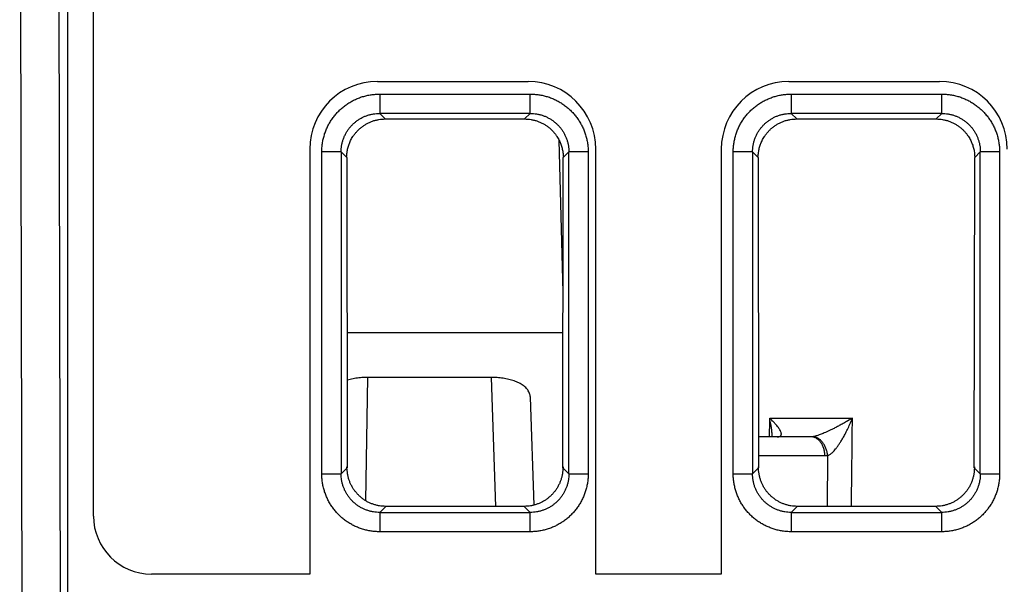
# Model space of a CAD drawing. Header units: inches. Extents: x 0 to 34, y 0 to 22.
# Tile 16 of 75: x 16.279 to 16.789, y 3.659 to 3.951. Entities that reach past the tile are written whole.
import ezdxf

# ---------------------------------------------------------------- set-up
doc = ezdxf.new("R2010")
doc.units = ezdxf.units.IN
doc.header["$LTSCALE"] = 1.87
doc.header["$MEASUREMENT"] = 0
doc.layers.get('0').update_dxf_attribs({"linetype": 'CONTINUOUS'})

msp = doc.modelspace()

# ---------------------------------------------------------------- linework, layer by layer
at = {"color": 7, "linetype": 'CONTINUOUS'}
for p, q in [((16.31756, 3.69435), (16.31756, 4.82126)), ((16.27936, 4.23535), (16.28096, 3.362)), ((16.30094, 3.36271), (16.29934, 4.23535)), ((16.30407, 4.00035), (16.30407, 3.65369)), ((16.46456, 3.91935), (16.54256, 3.91935)), ((16.67756, 3.91935), (16.75556, 3.91935)), ((16.46572, 3.9128), (16.46572, 3.9028)), ((16.46573, 3.9128), (16.54366, 3.9128)), ((16.54366, 3.9028), (16.54366, 3.9128)), ((16.67872, 3.9128), (16.67872, 3.9028)), ((16.67873, 3.9128), (16.75666, 3.9128)), ((16.75666, 3.9028), (16.75666, 3.9128)), ((16.46861, 3.89991), (16.46572, 3.9028)), ((16.54366, 3.9028), (16.46572, 3.9028)), ((16.46861, 3.89991), (16.54077, 3.89991)), ((16.54366, 3.9028), (16.54077, 3.89991)), ((16.68161, 3.89991), (16.67872, 3.9028)), ((16.75666, 3.9028), (16.67872, 3.9028)), ((16.68161, 3.89991), (16.75377, 3.89991)), ((16.75666, 3.9028), (16.75377, 3.89991)), ((16.42956, 3.88435), (16.42956, 3.66435)), ((16.56065, 3.81008), (16.55858, 3.88895)), ((16.57756, 3.66435), (16.57756, 3.88435)), ((16.64256, 3.88435), (16.64256, 3.66435)), ((16.43574, 3.71623), (16.43574, 3.88282)), ((16.44574, 3.88282), (16.43574, 3.88282)), ((16.44574, 3.88282), (16.44574, 3.71623)), ((16.44574, 3.88282), (16.44865, 3.8799)), ((16.44865, 3.8799), (16.44885, 3.71934)), ((16.56054, 3.71934), (16.56073, 3.8799)), ((16.56073, 3.8799), (16.56365, 3.88282)), ((16.56365, 3.71623), (16.56365, 3.88282)), ((16.57364, 3.88282), (16.56365, 3.88282)), ((16.57364, 3.88282), (16.57364, 3.71623)), ((16.64874, 3.71623), (16.64874, 3.88282)), ((16.65874, 3.88282), (16.64874, 3.88282)), ((16.65874, 3.88282), (16.66165, 3.8799)), ((16.65874, 3.88282), (16.65874, 3.71623)), ((16.66165, 3.8799), (16.66185, 3.71934)), ((16.77354, 3.71934), (16.77373, 3.8799)), ((16.77373, 3.8799), (16.77665, 3.88282)), ((16.77665, 3.71623), (16.77665, 3.88282)), ((16.78664, 3.88282), (16.77665, 3.88282)), ((16.78664, 3.88282), (16.78664, 3.71623)), ((16.44876, 3.78935), (16.56062, 3.78935)), ((16.45853, 3.70226), (16.45964, 3.76611)), ((16.52337, 3.76611), (16.45964, 3.76611)), ((16.52337, 3.76611), (16.5257, 3.69937)), ((16.54566, 3.70005), (16.54371, 3.75586)), ((16.66761, 3.745), (16.71044, 3.745)), ((16.68907, 3.73535), (16.66183, 3.73535)), ((16.67149, 3.73535), (16.67214, 3.7354)), ((16.69618, 3.72552), (16.66184, 3.72552)), ((16.69758, 3.72562), (16.69732, 3.69937)), ((16.43574, 3.71623), (16.44574, 3.71623)), ((16.44885, 3.71934), (16.44574, 3.71623)), ((16.56365, 3.71623), (16.56054, 3.71934)), ((16.56365, 3.71623), (16.57364, 3.71623)), ((16.64874, 3.71623), (16.65874, 3.71623)), ((16.66185, 3.71934), (16.65874, 3.71623)), ((16.77665, 3.71623), (16.77354, 3.71934)), ((16.77665, 3.71623), (16.78664, 3.71623)), ((16.46572, 3.69624), (16.46886, 3.69937)), ((16.46572, 3.69624), (16.46572, 3.68624)), ((16.46572, 3.69624), (16.54366, 3.69624)), ((16.54053, 3.69937), (16.46886, 3.69937)), ((16.54053, 3.69937), (16.54366, 3.69624)), ((16.54366, 3.68624), (16.54366, 3.69624)), ((16.67872, 3.69624), (16.68186, 3.69937)), ((16.67872, 3.69624), (16.67872, 3.68624)), ((16.67872, 3.69624), (16.75666, 3.69624)), ((16.75353, 3.69937), (16.68186, 3.69937)), ((16.75353, 3.69937), (16.75666, 3.69624)), ((16.75666, 3.68624), (16.75666, 3.69624)), ((16.54366, 3.68624), (16.46573, 3.68624)), ((16.75666, 3.68624), (16.67873, 3.68624)), ((16.42956, 3.66435), (16.34756, 3.66435)), ((16.64256, 3.66435), (16.57756, 3.66435))]:
    msp.add_line(p, q, dxfattribs=at)
for centre, radius, start, end in [((16.46456, 3.88435), 0.035, 90, 180), ((16.54256, 3.88435), 0.035, 0, 90), ((16.67756, 3.88435), 0.035, 90, 180), ((16.75556, 3.88435), 0.035, 0, 90), ((16.34756, 3.69435), 0.03, 180, 270)]:
    msp.add_arc(centre, radius, start, end, dxfattribs=at)
for points, knots in [([(16.43574, 3.88282), (16.43574, 3.88356), (16.4358, 3.88504), (16.43605, 3.88727), (16.43646, 3.88947), (16.43704, 3.89164), (16.43778, 3.89377), (16.43868, 3.89583), (16.43973, 3.89782), (16.44092, 3.89972), (16.44226, 3.90153), (16.44372, 3.90323), (16.44531, 3.90482), (16.44702, 3.90629), (16.44883, 3.90762), (16.45073, 3.90881), (16.45271, 3.90986), (16.45478, 3.91076), (16.4569, 3.9115), (16.45907, 3.91208), (16.46128, 3.9125), (16.4635, 3.91274), (16.46498, 3.9128), (16.46573, 3.9128)], [0, 0, 0, 0, 0.04722, 0.094692, 0.142347, 0.190097, 0.237854, 0.285541, 0.333171, 0.380805, 0.428482, 0.476191, 0.523909, 0.571616, 0.619293, 0.666928, 0.714561, 0.762244, 0.809988, 0.857719, 0.905351, 0.9528, 1, 1, 1, 1]), ([(16.54366, 3.9128), (16.5444, 3.9128), (16.54589, 3.91274), (16.54811, 3.91249), (16.55032, 3.91208), (16.55249, 3.9115), (16.55461, 3.91076), (16.55667, 3.90986), (16.55866, 3.90881), (16.56056, 3.90762), (16.56237, 3.90628), (16.56408, 3.90482), (16.56567, 3.90323), (16.56713, 3.90152), (16.56847, 3.89971), (16.56966, 3.89781), (16.57071, 3.89583), (16.5716, 3.89376), (16.57235, 3.89164), (16.57293, 3.88947), (16.57334, 3.88726), (16.57359, 3.88504), (16.57364, 3.88356), (16.57364, 3.88282)], [0, 0, 0, 0, 0.04722, 0.094692, 0.142347, 0.190097, 0.237854, 0.285541, 0.333171, 0.380805, 0.428482, 0.476191, 0.523909, 0.571616, 0.619293, 0.666928, 0.714561, 0.762244, 0.809988, 0.857719, 0.905351, 0.9528, 1, 1, 1, 1]), ([(16.64874, 3.88282), (16.64874, 3.88356), (16.6488, 3.88504), (16.64905, 3.88727), (16.64946, 3.88947), (16.65004, 3.89164), (16.65078, 3.89377), (16.65168, 3.89583), (16.65273, 3.89782), (16.65392, 3.89972), (16.65526, 3.90153), (16.65672, 3.90323), (16.65831, 3.90482), (16.66002, 3.90629), (16.66183, 3.90762), (16.66373, 3.90881), (16.66571, 3.90986), (16.66778, 3.91076), (16.6699, 3.9115), (16.67207, 3.91208), (16.67428, 3.9125), (16.6765, 3.91274), (16.67798, 3.9128), (16.67873, 3.9128)], [0, 0, 0, 0, 0.04722, 0.094692, 0.142347, 0.190097, 0.237854, 0.285541, 0.333171, 0.380805, 0.428482, 0.476191, 0.523909, 0.571616, 0.619293, 0.666928, 0.714561, 0.762244, 0.809988, 0.857719, 0.905351, 0.9528, 1, 1, 1, 1]), ([(16.75666, 3.9128), (16.7574, 3.9128), (16.75889, 3.91274), (16.76111, 3.91249), (16.76332, 3.91208), (16.76549, 3.9115), (16.76761, 3.91076), (16.76967, 3.90986), (16.77166, 3.90881), (16.77356, 3.90762), (16.77537, 3.90628), (16.77708, 3.90482), (16.77867, 3.90323), (16.78013, 3.90152), (16.78147, 3.89971), (16.78266, 3.89781), (16.78371, 3.89583), (16.7846, 3.89376), (16.78535, 3.89164), (16.78593, 3.88947), (16.78634, 3.88726), (16.78659, 3.88504), (16.78664, 3.88356), (16.78664, 3.88282)], [0, 0, 0, 0, 0.04722, 0.094692, 0.142347, 0.190097, 0.237854, 0.285541, 0.333171, 0.380805, 0.428482, 0.476191, 0.523909, 0.571616, 0.619293, 0.666928, 0.714561, 0.762244, 0.809988, 0.857719, 0.905351, 0.9528, 1, 1, 1, 1]), ([(16.44574, 3.88282), (16.44574, 3.88337), (16.44578, 3.88447), (16.44598, 3.88612), (16.44632, 3.88774), (16.44679, 3.88932), (16.4474, 3.89086), (16.44812, 3.89235), (16.44897, 3.89377), (16.44993, 3.89512), (16.451, 3.89638), (16.45216, 3.89755), (16.45343, 3.89861), (16.45477, 3.89957), (16.45619, 3.90042), (16.45768, 3.90115), (16.45922, 3.90175), (16.46081, 3.90222), (16.46243, 3.90256), (16.46407, 3.90276), (16.46517, 3.9028), (16.46572, 3.9028)], [0, 0, 0, 0, 0.052717, 0.10541, 0.15808, 0.210729, 0.263358, 0.315969, 0.368567, 0.421154, 0.473736, 0.526316, 0.578897, 0.631485, 0.684081, 0.736692, 0.789323, 0.841973, 0.894638, 0.947315, 1, 1, 1, 1]), ([(16.44873, 3.88053), (16.44873, 3.88085), (16.44867, 3.88155), (16.44883, 3.88261), (16.449, 3.88371), (16.44923, 3.88476), (16.44951, 3.88578), (16.44985, 3.88679), (16.45024, 3.88778), (16.45069, 3.88876), (16.45122, 3.88977), (16.45187, 3.89085), (16.45268, 3.89201), (16.45366, 3.8932), (16.45479, 3.89438), (16.45605, 3.8955), (16.45742, 3.89651), (16.45887, 3.8974), (16.46038, 3.89816), (16.46195, 3.8988), (16.46357, 3.89929), (16.46523, 3.89965), (16.46692, 3.89987), (16.46805, 3.89991), (16.46861, 3.89991)], [0, 0, 0, 0, 0.030552, 0.06853, 0.104184, 0.138702, 0.173282, 0.207919, 0.242288, 0.276781, 0.313239, 0.353638, 0.399642, 0.45047, 0.504082, 0.559065, 0.614455, 0.669613, 0.724617, 0.779576, 0.834689, 0.889771, 0.944919, 1, 1, 1, 1]), ([(16.54077, 3.89991), (16.54133, 3.89991), (16.54246, 3.89987), (16.54414, 3.89965), (16.54579, 3.8993), (16.5474, 3.89881), (16.54897, 3.89818), (16.55048, 3.89742), (16.55192, 3.89654), (16.55328, 3.89554), (16.55455, 3.89443), (16.55568, 3.89326), (16.55666, 3.89206), (16.55747, 3.89091), (16.55813, 3.88983), (16.55867, 3.88881), (16.55912, 3.88782), (16.55952, 3.88682), (16.55986, 3.88581), (16.56015, 3.88477), (16.56039, 3.88372), (16.56055, 3.88262), (16.56071, 3.88155), (16.56066, 3.88085), (16.56066, 3.88053)], [0, 0, 0, 0, 0.054846, 0.10975, 0.164586, 0.219454, 0.274181, 0.328959, 0.383862, 0.438961, 0.493694, 0.547212, 0.598069, 0.644161, 0.684728, 0.721431, 0.756215, 0.790885, 0.825809, 0.860682, 0.895479, 0.931373, 0.96949, 1, 1, 1, 1]), ([(16.54366, 3.9028), (16.54421, 3.9028), (16.54532, 3.90276), (16.54696, 3.90256), (16.54858, 3.90222), (16.55017, 3.90175), (16.55171, 3.90114), (16.55319, 3.90042), (16.55462, 3.89957), (16.55596, 3.89861), (16.55722, 3.89754), (16.55839, 3.89638), (16.55946, 3.89511), (16.56042, 3.89377), (16.56126, 3.89235), (16.56199, 3.89086), (16.56259, 3.88932), (16.56306, 3.88773), (16.5634, 3.88611), (16.5636, 3.88447), (16.56365, 3.88337), (16.56365, 3.88282)], [0, 0, 0, 0, 0.052717, 0.10541, 0.15808, 0.210729, 0.263358, 0.315969, 0.368567, 0.421154, 0.473736, 0.526316, 0.578897, 0.631485, 0.684081, 0.736692, 0.789323, 0.841973, 0.894638, 0.947315, 1, 1, 1, 1]), ([(16.65874, 3.88282), (16.65874, 3.88337), (16.65878, 3.88447), (16.65898, 3.88612), (16.65932, 3.88774), (16.65979, 3.88932), (16.6604, 3.89086), (16.66112, 3.89235), (16.66197, 3.89377), (16.66293, 3.89512), (16.664, 3.89638), (16.66516, 3.89755), (16.66643, 3.89861), (16.66777, 3.89957), (16.66919, 3.90042), (16.67068, 3.90115), (16.67222, 3.90175), (16.67381, 3.90222), (16.67543, 3.90256), (16.67707, 3.90276), (16.67817, 3.9028), (16.67872, 3.9028)], [0, 0, 0, 0, 0.052717, 0.10541, 0.15808, 0.210729, 0.263358, 0.315969, 0.368567, 0.421154, 0.473736, 0.526316, 0.578897, 0.631485, 0.684081, 0.736692, 0.789323, 0.841973, 0.894638, 0.947315, 1, 1, 1, 1]), ([(16.66173, 3.88053), (16.66173, 3.88085), (16.66167, 3.88155), (16.66183, 3.88261), (16.662, 3.88371), (16.66223, 3.88476), (16.66251, 3.88578), (16.66285, 3.88679), (16.66324, 3.88778), (16.66369, 3.88876), (16.66422, 3.88977), (16.66487, 3.89085), (16.66568, 3.89201), (16.66666, 3.8932), (16.66779, 3.89438), (16.66905, 3.8955), (16.67042, 3.89651), (16.67187, 3.8974), (16.67338, 3.89816), (16.67495, 3.8988), (16.67657, 3.89929), (16.67823, 3.89965), (16.67992, 3.89987), (16.68105, 3.89991), (16.68161, 3.89991)], [0, 0, 0, 0, 0.030552, 0.06853, 0.104184, 0.138702, 0.173282, 0.207919, 0.242288, 0.276781, 0.313239, 0.353638, 0.399642, 0.45047, 0.504082, 0.559065, 0.614455, 0.669613, 0.724617, 0.779576, 0.834689, 0.889771, 0.944919, 1, 1, 1, 1]), ([(16.75377, 3.89991), (16.75433, 3.89991), (16.75546, 3.89987), (16.75714, 3.89965), (16.75879, 3.8993), (16.7604, 3.89881), (16.76197, 3.89818), (16.76348, 3.89742), (16.76492, 3.89654), (16.76628, 3.89554), (16.76755, 3.89443), (16.76868, 3.89326), (16.76966, 3.89206), (16.77047, 3.89091), (16.77113, 3.88983), (16.77167, 3.88881), (16.77212, 3.88782), (16.77252, 3.88682), (16.77286, 3.88581), (16.77315, 3.88477), (16.77339, 3.88372), (16.77355, 3.88262), (16.77371, 3.88155), (16.77366, 3.88085), (16.77366, 3.88053)], [0, 0, 0, 0, 0.054846, 0.10975, 0.164586, 0.219454, 0.274181, 0.328959, 0.383862, 0.438961, 0.493694, 0.547212, 0.598069, 0.644161, 0.684728, 0.721431, 0.756215, 0.790885, 0.825809, 0.860682, 0.895479, 0.931373, 0.96949, 1, 1, 1, 1]), ([(16.75666, 3.9028), (16.75721, 3.9028), (16.75832, 3.90276), (16.75996, 3.90256), (16.76158, 3.90222), (16.76317, 3.90175), (16.76471, 3.90114), (16.76619, 3.90042), (16.76762, 3.89957), (16.76896, 3.89861), (16.77022, 3.89754), (16.77139, 3.89638), (16.77246, 3.89511), (16.77342, 3.89377), (16.77426, 3.89235), (16.77499, 3.89086), (16.77559, 3.88932), (16.77606, 3.88773), (16.7764, 3.88611), (16.7766, 3.88447), (16.77665, 3.88337), (16.77665, 3.88282)], [0, 0, 0, 0, 0.052717, 0.10541, 0.15808, 0.210729, 0.263358, 0.315969, 0.368567, 0.421154, 0.473736, 0.526316, 0.578897, 0.631485, 0.684081, 0.736692, 0.789323, 0.841973, 0.894638, 0.947315, 1, 1, 1, 1]), ([(16.45964, 3.76611), (16.45912, 3.76611), (16.45807, 3.7661), (16.45651, 3.76601), (16.45496, 3.76587), (16.45344, 3.76567), (16.45194, 3.76541), (16.45049, 3.7651), (16.44945, 3.76482), (16.44888, 3.76465), (16.44879, 3.76462)], [0, 0, 0, 0, 0.142931, 0.285581, 0.427065, 0.567219, 0.70511, 0.840483, 0.972702, 1, 1, 1, 1]), ([(16.54371, 3.75586), (16.5437, 3.75619), (16.54363, 3.75686), (16.54336, 3.75783), (16.54294, 3.75876), (16.54239, 3.75964), (16.5417, 3.76048), (16.54088, 3.76126), (16.53995, 3.76198), (16.53892, 3.76265), (16.5378, 3.76326), (16.53658, 3.76381), (16.5353, 3.7643), (16.53394, 3.76473), (16.53253, 3.7651), (16.53107, 3.76542), (16.52957, 3.76567), (16.52805, 3.76587), (16.5265, 3.76601), (16.52494, 3.7661), (16.52389, 3.76611), (16.52337, 3.76611)], [0, 0, 0, 0, 0.040384, 0.080694, 0.121522, 0.163522, 0.207015, 0.252387, 0.29979, 0.349308, 0.401006, 0.454684, 0.510356, 0.567727, 0.626699, 0.687025, 0.748383, 0.810673, 0.873481, 0.936721, 1, 1, 1, 1]), ([(16.66894, 3.73535), (16.66892, 3.73598), (16.66884, 3.73737), (16.6686, 3.73962), (16.6682, 3.74221), (16.66783, 3.74403), (16.6676, 3.745)], [0, 0, 0, 0, 0.194912, 0.427874, 0.695184, 1, 1, 1, 1]), ([(16.67214, 3.7354), (16.67226, 3.73541), (16.67248, 3.73546), (16.6728, 3.73557), (16.67308, 3.73571), (16.67332, 3.73591), (16.67351, 3.73618), (16.67363, 3.73651), (16.67366, 3.73691), (16.67359, 3.73739), (16.67341, 3.73795), (16.67311, 3.73861), (16.67267, 3.73936), (16.67207, 3.74023), (16.67129, 3.74122), (16.6703, 3.74235), (16.66906, 3.74363), (16.66812, 3.74452), (16.66761, 3.745)], [0, 0, 0, 0, 0.028035, 0.054088, 0.078862, 0.103101, 0.127856, 0.154745, 0.185827, 0.223277, 0.269156, 0.325389, 0.393853, 0.476503, 0.57551, 0.693402, 0.833439, 1, 1, 1, 1]), ([(16.71044, 3.745), (16.70962, 3.74451), (16.70805, 3.74359), (16.70579, 3.74231), (16.70373, 3.74119), (16.70185, 3.7402), (16.70014, 3.73934), (16.69859, 3.73859), (16.69719, 3.73794), (16.69593, 3.73738), (16.69479, 3.73691), (16.69378, 3.73652), (16.69289, 3.73619), (16.69211, 3.73594), (16.69142, 3.73573), (16.69083, 3.73558), (16.69031, 3.73547), (16.68998, 3.73542), (16.68983, 3.7354)], [0, 0, 0, 0, 0.125526, 0.238914, 0.341343, 0.433912, 0.517439, 0.592654, 0.66018, 0.720557, 0.774263, 0.821722, 0.863214, 0.899102, 0.92995, 0.956505, 0.979609, 1, 1, 1, 1]), ([(16.69758, 3.72562), (16.69773, 3.72567), (16.69804, 3.7258), (16.69851, 3.72605), (16.69904, 3.72641), (16.69963, 3.72688), (16.70028, 3.72748), (16.70099, 3.72822), (16.70178, 3.72914), (16.70263, 3.73024), (16.70354, 3.73154), (16.70453, 3.73306), (16.70559, 3.73484), (16.70672, 3.7369), (16.70792, 3.73928), (16.70919, 3.74201), (16.71002, 3.74396), (16.71043, 3.745)], [0, 0, 0, 0, 0.019616, 0.042154, 0.0686, 0.099921, 0.137026, 0.180593, 0.231219, 0.289629, 0.356627, 0.433111, 0.520156, 0.618934, 0.731085, 0.858198, 1, 1, 1, 1]), ([(16.67149, 3.73535), (16.67156, 3.73535), (16.6717, 3.73535), (16.67192, 3.73537), (16.67207, 3.73539), (16.67214, 3.7354)], [0, 0, 0, 0, 0.332497, 0.665716, 1, 1, 1, 1]), ([(16.68983, 3.7354), (16.68974, 3.73539), (16.68958, 3.73537), (16.68933, 3.73535), (16.68916, 3.73535), (16.68907, 3.73535)], [0, 0, 0, 0, 0.333452, 0.666762, 1, 1, 1, 1]), ([(16.69618, 3.72552), (16.69617, 3.72584), (16.69616, 3.72649), (16.69604, 3.72745), (16.69586, 3.72838), (16.69562, 3.72929), (16.69532, 3.73016), (16.69496, 3.73099), (16.69454, 3.73177), (16.69407, 3.73248), (16.69356, 3.73313), (16.693, 3.7337), (16.69241, 3.7342), (16.69178, 3.73461), (16.69113, 3.73494), (16.69045, 3.73517), (16.68977, 3.73532), (16.6893, 3.73535), (16.68907, 3.73535)], [0, 0, 0, 0, 0.072531, 0.144743, 0.216222, 0.286657, 0.355771, 0.423334, 0.489138, 0.553022, 0.614892, 0.674723, 0.732568, 0.788574, 0.842981, 0.896101, 0.948309, 1, 1, 1, 1]), ([(16.69758, 3.72562), (16.69756, 3.72594), (16.69748, 3.72658), (16.6973, 3.72753), (16.69706, 3.72846), (16.69676, 3.72936), (16.6964, 3.73022), (16.69599, 3.73104), (16.69552, 3.73181), (16.695, 3.73252), (16.69445, 3.73316), (16.69385, 3.73374), (16.69323, 3.73423), (16.69258, 3.73464), (16.69191, 3.73497), (16.69122, 3.73521), (16.69053, 3.73536), (16.69006, 3.73539), (16.68983, 3.7354)], [0, 0, 0, 0, 0.071127, 0.142238, 0.21295, 0.282929, 0.351892, 0.4196, 0.485806, 0.550292, 0.6129, 0.673529, 0.732144, 0.788805, 0.843672, 0.896966, 0.948966, 1, 1, 1, 1]), ([(16.69758, 3.72562), (16.69743, 3.7256), (16.69712, 3.72556), (16.69665, 3.72553), (16.69634, 3.72552), (16.69618, 3.72552)], [0, 0, 0, 0, 0.333722, 0.667018, 1, 1, 1, 1]), ([(16.46573, 3.68624), (16.46498, 3.68624), (16.4635, 3.6863), (16.46128, 3.68655), (16.45907, 3.68696), (16.4569, 3.68754), (16.45478, 3.68828), (16.45272, 3.68918), (16.45073, 3.69023), (16.44883, 3.69142), (16.44702, 3.69275), (16.44531, 3.69422), (16.44372, 3.69581), (16.44226, 3.69751), (16.44092, 3.69932), (16.43973, 3.70123), (16.43868, 3.70321), (16.43778, 3.70527), (16.43704, 3.7074), (16.43646, 3.70957), (16.43605, 3.71178), (16.4358, 3.714), (16.43574, 3.71549), (16.43574, 3.71623)], [0, 0, 0, 0, 0.0472, 0.094635, 0.142247, 0.18996, 0.237691, 0.285373, 0.333014, 0.380658, 0.428339, 0.476047, 0.523765, 0.571476, 0.619157, 0.666795, 0.714432, 0.762124, 0.809884, 0.857636, 0.905293, 0.952768, 1, 1, 1, 1]), ([(16.46572, 3.69624), (16.46517, 3.69624), (16.46407, 3.69628), (16.46243, 3.69649), (16.46081, 3.69682), (16.45922, 3.6973), (16.45768, 3.6979), (16.45619, 3.69862), (16.45477, 3.69947), (16.45343, 3.70043), (16.45217, 3.7015), (16.451, 3.70266), (16.44993, 3.70393), (16.44897, 3.70527), (16.44812, 3.70669), (16.4474, 3.70818), (16.4468, 3.70972), (16.44632, 3.71131), (16.44598, 3.71293), (16.44578, 3.71457), (16.44574, 3.71567), (16.44574, 3.71623)], [0, 0, 0, 0, 0.052661, 0.105319, 0.157972, 0.210616, 0.263246, 0.315861, 0.368463, 0.421055, 0.473641, 0.526225, 0.578811, 0.631403, 0.684005, 0.73662, 0.789253, 0.841906, 0.894581, 0.947279, 1, 1, 1, 1]), ([(16.46886, 3.69937), (16.46831, 3.69937), (16.4672, 3.69942), (16.46555, 3.69962), (16.46392, 3.69997), (16.46233, 3.70044), (16.46078, 3.70105), (16.45929, 3.70178), (16.45786, 3.70263), (16.45651, 3.7036), (16.45525, 3.70467), (16.45408, 3.70585), (16.45301, 3.70712), (16.45205, 3.70848), (16.4512, 3.7099), (16.45048, 3.71139), (16.44988, 3.71293), (16.44942, 3.71453), (16.44907, 3.71618), (16.4489, 3.71795), (16.44875, 3.71917), (16.44875, 3.71982)], [0, 0, 0, 0, 0.052081, 0.104197, 0.156246, 0.208362, 0.260405, 0.312486, 0.364553, 0.416597, 0.468672, 0.520645, 0.572684, 0.624741, 0.676888, 0.728812, 0.780326, 0.832227, 0.885238, 0.938546, 1, 1, 1, 1]), ([(16.56064, 3.71982), (16.56064, 3.71917), (16.56048, 3.71795), (16.56032, 3.71618), (16.55997, 3.71453), (16.5595, 3.71293), (16.55891, 3.71139), (16.55818, 3.7099), (16.55734, 3.70848), (16.55638, 3.70712), (16.55531, 3.70585), (16.55414, 3.70467), (16.55287, 3.7036), (16.55152, 3.70263), (16.55009, 3.70178), (16.5486, 3.70105), (16.54706, 3.70044), (16.54546, 3.69997), (16.54384, 3.69962), (16.54219, 3.69942), (16.54108, 3.69937), (16.54053, 3.69937)], [0, 0, 0, 0, 0.061454, 0.114762, 0.167773, 0.219674, 0.271188, 0.323112, 0.375259, 0.427316, 0.479355, 0.531328, 0.583403, 0.635447, 0.687514, 0.739595, 0.791638, 0.843754, 0.895803, 0.947919, 1, 1, 1, 1]), ([(16.57364, 3.71623), (16.57364, 3.71549), (16.57359, 3.714), (16.57334, 3.71178), (16.57292, 3.70957), (16.57234, 3.7074), (16.5716, 3.70527), (16.57071, 3.70321), (16.56966, 3.70123), (16.56846, 3.69932), (16.56713, 3.69752), (16.56566, 3.69581), (16.56407, 3.69422), (16.56237, 3.69276), (16.56056, 3.69142), (16.55866, 3.69023), (16.55667, 3.68918), (16.55461, 3.68828), (16.55249, 3.68754), (16.55031, 3.68696), (16.54811, 3.68655), (16.54589, 3.6863), (16.5444, 3.68624), (16.54366, 3.68624)], [0, 0, 0, 0, 0.047221, 0.094693, 0.142348, 0.190098, 0.237855, 0.285541, 0.333171, 0.380805, 0.428482, 0.476191, 0.523909, 0.571616, 0.619292, 0.666928, 0.71456, 0.762243, 0.809987, 0.857718, 0.90535, 0.952799, 1, 1, 1, 1]), ([(16.56365, 3.71623), (16.56365, 3.71567), (16.5636, 3.71457), (16.5634, 3.71293), (16.56306, 3.71131), (16.56259, 3.70972), (16.56199, 3.70818), (16.56126, 3.70669), (16.56042, 3.70527), (16.55946, 3.70393), (16.55839, 3.70267), (16.55722, 3.7015), (16.55596, 3.70043), (16.55461, 3.69947), (16.55319, 3.69862), (16.55171, 3.6979), (16.55017, 3.6973), (16.54858, 3.69683), (16.54696, 3.69649), (16.54532, 3.69628), (16.54421, 3.69624), (16.54366, 3.69624)], [0, 0, 0, 0, 0.052717, 0.10541, 0.15808, 0.210729, 0.263358, 0.315969, 0.368567, 0.421154, 0.473736, 0.526316, 0.578897, 0.631485, 0.684081, 0.736692, 0.789323, 0.841973, 0.894638, 0.947315, 1, 1, 1, 1]), ([(16.67873, 3.68624), (16.67798, 3.68624), (16.6765, 3.6863), (16.67428, 3.68655), (16.67207, 3.68696), (16.6699, 3.68754), (16.66778, 3.68828), (16.66572, 3.68918), (16.66373, 3.69023), (16.66183, 3.69142), (16.66002, 3.69275), (16.65831, 3.69422), (16.65672, 3.69581), (16.65526, 3.69751), (16.65392, 3.69932), (16.65273, 3.70123), (16.65168, 3.70321), (16.65078, 3.70527), (16.65004, 3.7074), (16.64946, 3.70957), (16.64905, 3.71178), (16.6488, 3.714), (16.64874, 3.71549), (16.64874, 3.71623)], [0, 0, 0, 0, 0.0472, 0.094635, 0.142247, 0.18996, 0.237691, 0.285373, 0.333014, 0.380658, 0.428339, 0.476047, 0.523765, 0.571476, 0.619157, 0.666795, 0.714432, 0.762124, 0.809884, 0.857636, 0.905293, 0.952768, 1, 1, 1, 1]), ([(16.67872, 3.69624), (16.67817, 3.69624), (16.67707, 3.69628), (16.67543, 3.69649), (16.67381, 3.69682), (16.67222, 3.6973), (16.67068, 3.6979), (16.66919, 3.69862), (16.66777, 3.69947), (16.66643, 3.70043), (16.66517, 3.7015), (16.664, 3.70266), (16.66293, 3.70393), (16.66197, 3.70527), (16.66112, 3.70669), (16.6604, 3.70818), (16.6598, 3.70972), (16.65932, 3.71131), (16.65898, 3.71293), (16.65878, 3.71457), (16.65874, 3.71567), (16.65874, 3.71623)], [0, 0, 0, 0, 0.052661, 0.105319, 0.157972, 0.210616, 0.263246, 0.315861, 0.368463, 0.421055, 0.473641, 0.526225, 0.578811, 0.631403, 0.684005, 0.73662, 0.789253, 0.841906, 0.894581, 0.947279, 1, 1, 1, 1]), ([(16.68186, 3.69937), (16.68131, 3.69937), (16.6802, 3.69942), (16.67855, 3.69962), (16.67692, 3.69997), (16.67533, 3.70044), (16.67378, 3.70105), (16.67229, 3.70178), (16.67086, 3.70263), (16.66951, 3.7036), (16.66825, 3.70467), (16.66708, 3.70585), (16.66601, 3.70712), (16.66505, 3.70848), (16.6642, 3.7099), (16.66348, 3.71139), (16.66288, 3.71293), (16.66242, 3.71453), (16.66207, 3.71618), (16.6619, 3.71795), (16.66175, 3.71917), (16.66175, 3.71982)], [0, 0, 0, 0, 0.052081, 0.104197, 0.156246, 0.208362, 0.260405, 0.312486, 0.364553, 0.416597, 0.468672, 0.520645, 0.572684, 0.624741, 0.676888, 0.728812, 0.780326, 0.832227, 0.885238, 0.938546, 1, 1, 1, 1]), ([(16.77364, 3.71982), (16.77364, 3.71917), (16.77348, 3.71795), (16.77332, 3.71618), (16.77297, 3.71453), (16.7725, 3.71293), (16.77191, 3.71139), (16.77118, 3.7099), (16.77034, 3.70848), (16.76938, 3.70712), (16.76831, 3.70585), (16.76714, 3.70467), (16.76587, 3.7036), (16.76452, 3.70263), (16.76309, 3.70178), (16.7616, 3.70105), (16.76006, 3.70044), (16.75846, 3.69997), (16.75684, 3.69962), (16.75519, 3.69942), (16.75408, 3.69937), (16.75353, 3.69937)], [0, 0, 0, 0, 0.061454, 0.114762, 0.167773, 0.219674, 0.271188, 0.323112, 0.375259, 0.427316, 0.479355, 0.531328, 0.583403, 0.635447, 0.687514, 0.739595, 0.791638, 0.843754, 0.895803, 0.947919, 1, 1, 1, 1]), ([(16.78664, 3.71623), (16.78664, 3.71549), (16.78659, 3.714), (16.78634, 3.71178), (16.78592, 3.70957), (16.78534, 3.7074), (16.7846, 3.70527), (16.78371, 3.70321), (16.78266, 3.70123), (16.78146, 3.69932), (16.78013, 3.69752), (16.77866, 3.69581), (16.77707, 3.69422), (16.77537, 3.69276), (16.77356, 3.69142), (16.77166, 3.69023), (16.76967, 3.68918), (16.76761, 3.68828), (16.76549, 3.68754), (16.76331, 3.68696), (16.76111, 3.68655), (16.75889, 3.6863), (16.7574, 3.68624), (16.75666, 3.68624)], [0, 0, 0, 0, 0.047221, 0.094693, 0.142348, 0.190098, 0.237855, 0.285541, 0.333171, 0.380805, 0.428482, 0.476191, 0.523909, 0.571616, 0.619292, 0.666928, 0.71456, 0.762243, 0.809987, 0.857718, 0.90535, 0.952799, 1, 1, 1, 1]), ([(16.77665, 3.71623), (16.77665, 3.71567), (16.7766, 3.71457), (16.7764, 3.71293), (16.77606, 3.71131), (16.77559, 3.70972), (16.77499, 3.70818), (16.77426, 3.70669), (16.77342, 3.70527), (16.77246, 3.70393), (16.77139, 3.70267), (16.77022, 3.7015), (16.76896, 3.70043), (16.76761, 3.69947), (16.76619, 3.69862), (16.76471, 3.6979), (16.76317, 3.6973), (16.76158, 3.69683), (16.75996, 3.69649), (16.75832, 3.69628), (16.75721, 3.69624), (16.75666, 3.69624)], [0, 0, 0, 0, 0.052717, 0.10541, 0.15808, 0.210729, 0.263358, 0.315969, 0.368567, 0.421154, 0.473736, 0.526316, 0.578897, 0.631485, 0.684081, 0.736692, 0.789323, 0.841973, 0.894638, 0.947315, 1, 1, 1, 1])]:
    msp.add_open_spline(points, degree=3, knots=knots, dxfattribs=at)
for points in [[(16.6676, 3.745), (16.66749, 3.74178), (16.66738, 3.73856), (16.66727, 3.73535)], [(16.70995, 3.69937), (16.71011, 3.71458), (16.71027, 3.72979), (16.71043, 3.745)]]:
    msp.add_open_spline(points, degree=3, dxfattribs=at)

doc.saveas('drawing.dxf')
